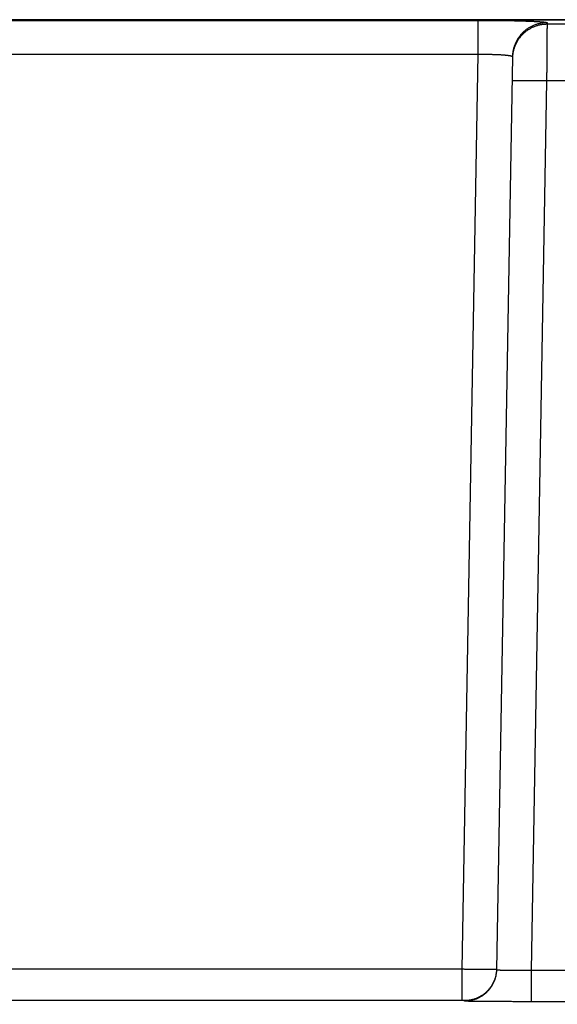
# Model space of a CAD drawing. Header units: inches. Extents: x 0 to 34, y 0 to 22.
# Tile 9 of 126: x 14.5 to 15.4, y 3.8 to 5.5. Entities that reach past the tile are written whole.
import ezdxf

# ---------------------------------------------------------------- set-up
doc = ezdxf.new("R2010")
doc.units = ezdxf.units.IN
doc.header["$LTSCALE"] = 1.87
doc.header["$MEASUREMENT"] = 0
doc.layers.get('0').update_dxf_attribs({"linetype": 'CONTINUOUS'})
doc.layers.add('DIMENSIONS', color=7, linetype='CONTINUOUS')
doc.styles.get("Standard").update_dxf_attribs({"font": 'txt', "width": 0.8})
doc.dimstyles.new('DIMSTYLE_1', dxfattribs={"dimtxt": 0.125, "dimasz": 0.18, "dimexe": 0.18, "dimexo": 0.0625, "dimgap": 0.09, "dimtad": 0, "dimtih": 1, "dimtoh": 1, "dimdec": 3, "dimzin": 4, "dimdsep": 46, "dimtxsty": 'STANDARD', "dimblk": '_FILLED', "dimblk1": '_FILLED', "dimblk2": '_FILLED', "dimcen": 0.09, "dimadec": 0, "dimazin": 0, "dimtp": 0.01, "dimtm": 0.01, "dimtfac": 1, "dimtdec": 3, "dimtofl": 0, "dimtmove": 0, "dimatfit": 3, "dimldrblk": '_FILLED', "dimfxl": 1, "dimtolj": 1, "dimtzin": 4, "dimarcsym": 0})

# ---------------------------------------------------------------- blocks, each defined once
blk = doc.blocks.new('*D0')
at = {"layer": 'DIMENSIONS', "color": 2, "linetype": 'CONTINUOUS'}
blk.add_line((14.6232, 3.3573), (14.6232, 2.2493), dxfattribs=at)
at = {"layer": 'DIMENSIONS', "color": 2, "linetype": 'CONTINUOUS', "width": 0.8}
for s, p in [(']', (14.6857, 2.0868)), ('46.3', (14.6857, 1.6868)), ('[', (14.6857, 1.5868)), ('1.823', (14.6857, 0.9618))]:
    blk.add_text(s, height=0.125, rotation=90, dxfattribs=at).set_placement(p)
blk = doc.blocks.new('_FILLED')
at = {"color": 0, "linetype": 'BYBLOCK'}
blk.add_solid([(0, 0), (-1, 0.1736), (-1, -0.1736)], dxfattribs=at)

msp = doc.modelspace()

# ---------------------------------------------------------------- linework, layer by layer
at = {"color": 7, "linetype": 'CONTINUOUS'}
for p, q in [((12.812, 5.4717), (16.2574, 5.4717)), ((16.2577, 5.4717), (12.812, 5.4717)), ((13.784, 5.4706), (15.2853, 5.4706)), ((15.2853, 5.4706), (15.2853, 5.4117)), ((15.4053, 5.4664), (15.4052, 5.4637)), ((15.6441, 5.4637), (15.4052, 5.4637)), ((13.784, 5.4117), (15.2853, 5.4117)), ((15.2853, 5.4117), (15.2577, 3.8257)), ((15.3453, 5.4075), (15.3176, 3.8247)), ((15.4045, 5.3656), (15.3776, 3.8237)), ((15.6448, 5.3656), (15.4045, 5.3656)), ((15.2577, 3.8257), (13.8117, 3.8257)), ((15.2577, 3.8257), (15.2577, 3.7716)), ((15.6717, 3.8237), (15.3776, 3.8237)), ((15.3776, 3.8237), (15.3776, 3.7695)), ((15.2577, 3.7716), (13.8117, 3.7716)), ((15.2625, 3.7705), (15.2625, 3.7715)), ((15.6717, 3.7695), (15.3776, 3.7695))]:
    msp.add_line(p, q, dxfattribs=at)
for points, knots in [([(15.2853, 5.4706), (15.2868, 5.4706), (15.2898, 5.4706), (15.2943, 5.4706), (15.2987, 5.4706), (15.3032, 5.4706), (15.3076, 5.4706), (15.312, 5.4705), (15.3163, 5.4705), (15.3207, 5.4704), (15.3249, 5.4704), (15.3291, 5.4703), (15.3333, 5.4703), (15.3373, 5.4702), (15.3413, 5.4701), (15.3453, 5.4701), (15.3491, 5.47), (15.3528, 5.4699), (15.3565, 5.4698), (15.3601, 5.4697), (15.3635, 5.4696), (15.3669, 5.4695), (15.3701, 5.4694), (15.3732, 5.4693), (15.3762, 5.4692), (15.379, 5.4691), (15.3818, 5.4689), (15.3844, 5.4688), (15.3868, 5.4687), (15.3891, 5.4685), (15.3913, 5.4684), (15.3933, 5.4683), (15.3952, 5.4681), (15.3969, 5.468), (15.3985, 5.4678), (15.3999, 5.4677), (15.4011, 5.4675), (15.4022, 5.4674), (15.4031, 5.4672), (15.4039, 5.4671), (15.4045, 5.4669), (15.4049, 5.4668), (15.4052, 5.4666), (15.4053, 5.4665), (15.4053, 5.4664)], [0, 0, 0, 0, 0.037176, 0.07437, 0.111504, 0.148498, 0.185276, 0.221784, 0.257988, 0.293848, 0.329304, 0.364291, 0.398761, 0.43267, 0.465974, 0.49863, 0.530594, 0.561819, 0.592257, 0.621868, 0.650615, 0.678457, 0.705351, 0.731256, 0.756139, 0.779973, 0.802722, 0.824351, 0.844824, 0.864117, 0.88221, 0.899074, 0.914682, 0.929013, 0.942052, 0.953785, 0.964194, 0.973263, 0.980984, 0.987355, 0.992382, 0.996085, 0.998532, 1, 1, 1, 1]), ([(15.4052, 5.4637), (15.4043, 5.4637), (15.4025, 5.4637), (15.3999, 5.4635), (15.3972, 5.4632), (15.3946, 5.4628), (15.392, 5.4623), (15.3894, 5.4617), (15.3869, 5.4609), (15.3843, 5.46), (15.3819, 5.459), (15.3794, 5.458), (15.3771, 5.4568), (15.3747, 5.4555), (15.3725, 5.4541), (15.3703, 5.4526), (15.3681, 5.451), (15.3661, 5.4493), (15.3641, 5.4475), (15.3622, 5.4456), (15.3604, 5.4437), (15.3587, 5.4416), (15.357, 5.4395), (15.3555, 5.4374), (15.354, 5.4351), (15.3527, 5.4328), (15.3515, 5.4305), (15.3503, 5.4281), (15.3493, 5.4256), (15.3484, 5.4231), (15.3476, 5.4206), (15.3469, 5.418), (15.3463, 5.4154), (15.3459, 5.4128), (15.3455, 5.4101), (15.3453, 5.4075), (15.3452, 5.4057), (15.3452, 5.4048)], [0, 0, 0, 0, 0.02858, 0.05716, 0.08574, 0.11432, 0.1429, 0.171479, 0.200057, 0.228636, 0.257213, 0.285791, 0.314367, 0.342943, 0.371518, 0.400093, 0.428666, 0.457239, 0.485811, 0.514383, 0.542953, 0.571523, 0.600093, 0.628661, 0.657229, 0.685796, 0.714362, 0.742928, 0.771493, 0.800057, 0.828621, 0.857185, 0.885749, 0.914312, 0.942875, 0.971437, 1, 1, 1, 1]), ([(15.4053, 5.4664), (15.4044, 5.4664), (15.4026, 5.4664), (15.3999, 5.4662), (15.3973, 5.4659), (15.3947, 5.4655), (15.392, 5.465), (15.3895, 5.4643), (15.3869, 5.4636), (15.3844, 5.4627), (15.3819, 5.4617), (15.3795, 5.4606), (15.3771, 5.4595), (15.3748, 5.4582), (15.3725, 5.4568), (15.3703, 5.4553), (15.3682, 5.4537), (15.3661, 5.452), (15.3641, 5.4502), (15.3622, 5.4483), (15.3604, 5.4464), (15.3587, 5.4443), (15.3571, 5.4422), (15.3555, 5.4401), (15.3541, 5.4378), (15.3527, 5.4355), (15.3515, 5.4332), (15.3504, 5.4308), (15.3494, 5.4283), (15.3484, 5.4258), (15.3476, 5.4233), (15.3469, 5.4207), (15.3464, 5.4181), (15.3459, 5.4155), (15.3456, 5.4128), (15.3454, 5.4102), (15.3453, 5.4084), (15.3453, 5.4075)], [0, 0, 0, 0, 0.02858, 0.057161, 0.085741, 0.11432, 0.1429, 0.171479, 0.200058, 0.228636, 0.257214, 0.285791, 0.314368, 0.342943, 0.371519, 0.400093, 0.428667, 0.45724, 0.485812, 0.514383, 0.542954, 0.571524, 0.600093, 0.628661, 0.657229, 0.685796, 0.714362, 0.742928, 0.771493, 0.800057, 0.828621, 0.857185, 0.885749, 0.914312, 0.942875, 0.971437, 1, 1, 1, 1]), ([(15.4052, 5.4637), (15.4052, 5.4637), (15.4052, 5.4635), (15.4052, 5.4631), (15.4052, 5.4626), (15.4052, 5.4619), (15.4052, 5.4611), (15.4052, 5.4602), (15.4052, 5.4591), (15.4052, 5.4578), (15.4052, 5.4564), (15.4051, 5.4549), (15.4051, 5.4532), (15.4051, 5.4514), (15.4051, 5.4495), (15.4051, 5.4474), (15.4051, 5.4452), (15.4051, 5.4429), (15.405, 5.4405), (15.405, 5.4379), (15.405, 5.4352), (15.405, 5.4325), (15.405, 5.4296), (15.4049, 5.4266), (15.4049, 5.4235), (15.4049, 5.4204), (15.4049, 5.4171), (15.4049, 5.4138), (15.4048, 5.4104), (15.4048, 5.4069), (15.4048, 5.4034), (15.4048, 5.3998), (15.4047, 5.3961), (15.4047, 5.3924), (15.4047, 5.3886), (15.4047, 5.3849), (15.4046, 5.381), (15.4046, 5.3772), (15.4046, 5.3733), (15.4045, 5.3694), (15.4045, 5.3669), (15.4045, 5.3656)], [0, 0, 0, 0, 0.002156, 0.005853, 0.011084, 0.017841, 0.026113, 0.035889, 0.047154, 0.05989, 0.07408, 0.089702, 0.106732, 0.12514, 0.144893, 0.165962, 0.188321, 0.211938, 0.236774, 0.26279, 0.289945, 0.3182, 0.347514, 0.377849, 0.40916, 0.441396, 0.474501, 0.508429, 0.543138, 0.57858, 0.614696, 0.651422, 0.6887, 0.726476, 0.764692, 0.803291, 0.842214, 0.881405, 0.920807, 0.960359, 1, 1, 1, 1]), ([(15.2853, 5.4117), (15.2862, 5.4117), (15.288, 5.4118), (15.2906, 5.4118), (15.2932, 5.4118), (15.2957, 5.4118), (15.2983, 5.4118), (15.3008, 5.4118), (15.3033, 5.4118), (15.3058, 5.4118), (15.3082, 5.4117), (15.3106, 5.4117), (15.313, 5.4116), (15.3153, 5.4115), (15.3175, 5.4115), (15.3197, 5.4114), (15.3218, 5.4113), (15.3238, 5.4112), (15.3258, 5.4111), (15.3277, 5.4109), (15.3295, 5.4108), (15.3312, 5.4107), (15.3328, 5.4105), (15.3344, 5.4104), (15.3358, 5.4102), (15.3372, 5.41), (15.3385, 5.4098), (15.3396, 5.4097), (15.3407, 5.4095), (15.3416, 5.4093), (15.3425, 5.4091), (15.3432, 5.4089), (15.3438, 5.4087), (15.3443, 5.4084), (15.3447, 5.4082), (15.345, 5.408), (15.3452, 5.4078), (15.3453, 5.4076), (15.3453, 5.4075)], [0, 0, 0, 0, 0.043121, 0.08615, 0.129005, 0.171606, 0.213875, 0.255734, 0.297106, 0.337913, 0.378079, 0.417529, 0.456191, 0.493994, 0.530869, 0.566746, 0.60156, 0.635245, 0.667738, 0.69898, 0.728911, 0.757478, 0.784626, 0.810306, 0.83447, 0.857075, 0.878081, 0.897451, 0.915154, 0.931165, 0.945463, 0.958038, 0.968888, 0.978032, 0.985524, 0.991474, 0.996126, 1, 1, 1, 1]), ([(15.4045, 5.3656), (15.4037, 5.3656), (15.4019, 5.3656), (15.3993, 5.3656), (15.3967, 5.3657), (15.3941, 5.3657), (15.3915, 5.3658), (15.389, 5.3658), (15.3865, 5.3658), (15.384, 5.3658), (15.3816, 5.3659), (15.3792, 5.3659), (15.3768, 5.3659), (15.3746, 5.3659), (15.3723, 5.366), (15.3701, 5.366), (15.368, 5.366), (15.366, 5.366), (15.364, 5.366), (15.3621, 5.366), (15.3603, 5.366), (15.3586, 5.366), (15.357, 5.366), (15.3554, 5.366), (15.354, 5.366), (15.3526, 5.3659), (15.3513, 5.3659), (15.3502, 5.3659), (15.3491, 5.3659), (15.3482, 5.3658), (15.3473, 5.3658), (15.3466, 5.3658), (15.346, 5.3658), (15.3455, 5.3657), (15.3451, 5.3657), (15.3448, 5.3656), (15.3446, 5.3656), (15.3445, 5.3656), (15.3445, 5.3656)], [0, 0, 0, 0, 0.043594, 0.087104, 0.130449, 0.173544, 0.216309, 0.258662, 0.300522, 0.341809, 0.382447, 0.422356, 0.461461, 0.499687, 0.536963, 0.573217, 0.60838, 0.642385, 0.675168, 0.706666, 0.736819, 0.765571, 0.792866, 0.818653, 0.842882, 0.865508, 0.886488, 0.905783, 0.923355, 0.939172, 0.953204, 0.965425, 0.975813, 0.984351, 0.991026, 0.995832, 0.998782, 1, 1, 1, 1]), ([(15.3177, 3.8257), (15.3177, 3.8256), (15.3175, 3.8256), (15.3174, 3.8256), (15.3171, 3.8256), (15.3167, 3.8255), (15.3162, 3.8255), (15.3156, 3.8255), (15.3148, 3.8254), (15.314, 3.8254), (15.313, 3.8254), (15.312, 3.8254), (15.3108, 3.8254), (15.3096, 3.8253), (15.3082, 3.8253), (15.3068, 3.8253), (15.3052, 3.8253), (15.3036, 3.8253), (15.3019, 3.8253), (15.3, 3.8253), (15.2982, 3.8253), (15.2962, 3.8253), (15.2942, 3.8253), (15.292, 3.8253), (15.2899, 3.8253), (15.2876, 3.8254), (15.2853, 3.8254), (15.283, 3.8254), (15.2806, 3.8254), (15.2782, 3.8254), (15.2757, 3.8255), (15.2732, 3.8255), (15.2706, 3.8255), (15.2681, 3.8256), (15.2655, 3.8256), (15.2629, 3.8256), (15.2603, 3.8257), (15.2585, 3.8257), (15.2577, 3.8257)], [0, 0, 0, 0, 0.001163, 0.004092, 0.008887, 0.015555, 0.024091, 0.034482, 0.046711, 0.060751, 0.076581, 0.09417, 0.11348, 0.134466, 0.157091, 0.181318, 0.207105, 0.234395, 0.263132, 0.293262, 0.324734, 0.357497, 0.391496, 0.426664, 0.46292, 0.500195, 0.538431, 0.577561, 0.617498, 0.658156, 0.699462, 0.741345, 0.78372, 0.826493, 0.86958, 0.91291, 0.95641, 1, 1, 1, 1]), ([(15.3176, 3.8247), (15.3176, 3.8242), (15.3175, 3.8228), (15.3174, 3.8206), (15.317, 3.8181), (15.3166, 3.8157), (15.316, 3.8132), (15.3154, 3.8108), (15.3146, 3.8084), (15.3137, 3.806), (15.3127, 3.8037), (15.3116, 3.8015), (15.3104, 3.7992), (15.3091, 3.7971), (15.3077, 3.795), (15.3062, 3.793), (15.3046, 3.791), (15.3029, 3.7891), (15.3012, 3.7873), (15.2994, 3.7856), (15.2974, 3.7839), (15.2955, 3.7824), (15.2934, 3.7809), (15.2913, 3.7796), (15.2891, 3.7783), (15.2869, 3.7772), (15.2846, 3.7761), (15.2822, 3.7751), (15.2799, 3.7743), (15.2775, 3.7736), (15.275, 3.7729), (15.2726, 3.7724), (15.2701, 3.772), (15.2676, 3.7717), (15.2651, 3.7716), (15.2634, 3.7715), (15.2625, 3.7715)], [0, 0, 0, 0, 0.017896, 0.047656, 0.077416, 0.107177, 0.136937, 0.166697, 0.196458, 0.226218, 0.255979, 0.285739, 0.3155, 0.34526, 0.375021, 0.404782, 0.434542, 0.464303, 0.494064, 0.523825, 0.553586, 0.583347, 0.613108, 0.642869, 0.67263, 0.70239, 0.732151, 0.761912, 0.791673, 0.821434, 0.851195, 0.880956, 0.910717, 0.940478, 0.970239, 1, 1, 1, 1]), ([(15.3176, 3.8247), (15.3176, 3.8238), (15.3176, 3.8221), (15.3173, 3.8196), (15.317, 3.8171), (15.3166, 3.8147), (15.316, 3.8122), (15.3153, 3.8098), (15.3146, 3.8074), (15.3137, 3.805), (15.3127, 3.8027), (15.3116, 3.8004), (15.3104, 3.7982), (15.3091, 3.7961), (15.3077, 3.794), (15.3062, 3.792), (15.3046, 3.79), (15.3029, 3.7881), (15.3012, 3.7863), (15.2993, 3.7846), (15.2974, 3.7829), (15.2954, 3.7814), (15.2934, 3.7799), (15.2913, 3.7786), (15.2891, 3.7773), (15.2868, 3.7761), (15.2846, 3.7751), (15.2822, 3.7741), (15.2799, 3.7733), (15.2775, 3.7726), (15.275, 3.7719), (15.2725, 3.7714), (15.2701, 3.771), (15.2676, 3.7707), (15.265, 3.7706), (15.2634, 3.7705), (15.2625, 3.7705)], [0, 0, 0, 0, 0.029411, 0.058822, 0.088232, 0.117643, 0.147054, 0.176465, 0.205876, 0.235287, 0.264698, 0.294109, 0.323521, 0.352932, 0.382343, 0.411755, 0.441166, 0.470578, 0.49999, 0.529402, 0.558814, 0.588226, 0.617638, 0.64705, 0.676462, 0.705875, 0.735287, 0.764699, 0.794112, 0.823524, 0.852937, 0.88235, 0.911762, 0.941175, 0.970587, 1, 1, 1, 1]), ([(15.3776, 3.8237), (15.3767, 3.8236), (15.375, 3.8236), (15.3724, 3.8236), (15.3698, 3.8236), (15.3672, 3.8235), (15.3646, 3.8235), (15.3621, 3.8235), (15.3596, 3.8235), (15.3571, 3.8235), (15.3547, 3.8234), (15.3523, 3.8234), (15.3499, 3.8234), (15.3476, 3.8234), (15.3454, 3.8235), (15.3432, 3.8235), (15.3411, 3.8235), (15.3391, 3.8235), (15.3371, 3.8235), (15.3352, 3.8236), (15.3334, 3.8236), (15.3317, 3.8236), (15.3301, 3.8237), (15.3285, 3.8237), (15.3271, 3.8238), (15.3257, 3.8238), (15.3244, 3.8239), (15.3233, 3.8239), (15.3222, 3.824), (15.3213, 3.824), (15.3204, 3.8241), (15.3197, 3.8242), (15.3191, 3.8243), (15.3186, 3.8243), (15.3182, 3.8244), (15.3179, 3.8245), (15.3177, 3.8246), (15.3176, 3.8246), (15.3176, 3.8247)], [0, 0, 0, 0, 0.043581, 0.08707, 0.130386, 0.173451, 0.216189, 0.258518, 0.300353, 0.34161, 0.382208, 0.422068, 0.46112, 0.499293, 0.536517, 0.572719, 0.607831, 0.641788, 0.674524, 0.705977, 0.736088, 0.764799, 0.792059, 0.817814, 0.842015, 0.864616, 0.885575, 0.904855, 0.92242, 0.938237, 0.952278, 0.964516, 0.974933, 0.983512, 0.99025, 0.995161, 0.998308, 1, 1, 1, 1]), ([(15.2625, 3.7715), (15.2625, 3.7715), (15.2625, 3.7715), (15.2625, 3.7715), (15.2624, 3.7715), (15.2623, 3.7715), (15.2621, 3.7715), (15.2619, 3.7715), (15.2617, 3.7715), (15.2615, 3.7715), (15.2612, 3.7715), (15.261, 3.7715), (15.2607, 3.7716), (15.2603, 3.7716), (15.26, 3.7716), (15.2596, 3.7716), (15.2592, 3.7716), (15.2589, 3.7716), (15.2585, 3.7716), (15.2581, 3.7716), (15.2578, 3.7716), (15.2577, 3.7716)], [0, 0, 0, 0, 0.003418, 0.013533, 0.030432, 0.054014, 0.084097, 0.12041, 0.162719, 0.210786, 0.264276, 0.322819, 0.385999, 0.45335, 0.52442, 0.598788, 0.676018, 0.755498, 0.836491, 0.918247, 1, 1, 1, 1]), ([(15.3776, 3.7695), (15.3762, 3.7695), (15.3733, 3.7695), (15.369, 3.7695), (15.3648, 3.7695), (15.3605, 3.7695), (15.3562, 3.7695), (15.352, 3.7695), (15.3479, 3.7695), (15.3437, 3.7696), (15.3396, 3.7696), (15.3356, 3.7696), (15.3316, 3.7696), (15.3277, 3.7696), (15.3239, 3.7696), (15.3201, 3.7696), (15.3164, 3.7697), (15.3128, 3.7697), (15.3093, 3.7697), (15.3059, 3.7697), (15.3026, 3.7698), (15.2994, 3.7698), (15.2963, 3.7698), (15.2933, 3.7698), (15.2904, 3.7699), (15.2877, 3.7699), (15.285, 3.7699), (15.2826, 3.7699), (15.2802, 3.77), (15.278, 3.77), (15.2759, 3.77), (15.274, 3.7701), (15.2722, 3.7701), (15.2705, 3.7701), (15.269, 3.7702), (15.2677, 3.7702), (15.2665, 3.7703), (15.2655, 3.7703), (15.2646, 3.7703), (15.2639, 3.7704), (15.2633, 3.7704), (15.2629, 3.7704), (15.2627, 3.7705), (15.2625, 3.7705), (15.2625, 3.7705)], [0, 0, 0, 0, 0.037243, 0.074511, 0.111726, 0.148811, 0.185693, 0.222304, 0.258598, 0.294543, 0.330093, 0.365187, 0.399761, 0.433765, 0.467157, 0.499893, 0.53193, 0.563225, 0.593733, 0.62341, 0.652213, 0.680104, 0.707044, 0.732996, 0.757922, 0.781786, 0.804553, 0.826195, 0.846681, 0.865984, 0.884074, 0.900925, 0.916516, 0.930831, 0.943846, 0.955538, 0.965885, 0.974877, 0.982507, 0.988767, 0.993645, 0.997132, 0.999233, 1, 1, 1, 1])]:
    msp.add_open_spline(points, degree=3, knots=knots, dxfattribs=at)

# ---------------------------------------------------------------- dimensions: what is measured, and where the dimension line sits
at = {"layer": 'DIMENSIONS', "color": 2, "linetype": 'CONTINUOUS'}
dim = msp.add_ordinate_dim(feature_location=(14.6232, 3.3573), offset=(0, -1.108), dtype=1, origin=(12.8002, 5.4586), dimstyle='DIMSTYLE_1', dxfattribs=at)
dim.commit()
dim.dimension.update_dxf_attribs({"geometry": '*D0', "text_midpoint": (14.6232, 1.5743)})

doc.saveas('drawing.dxf')
